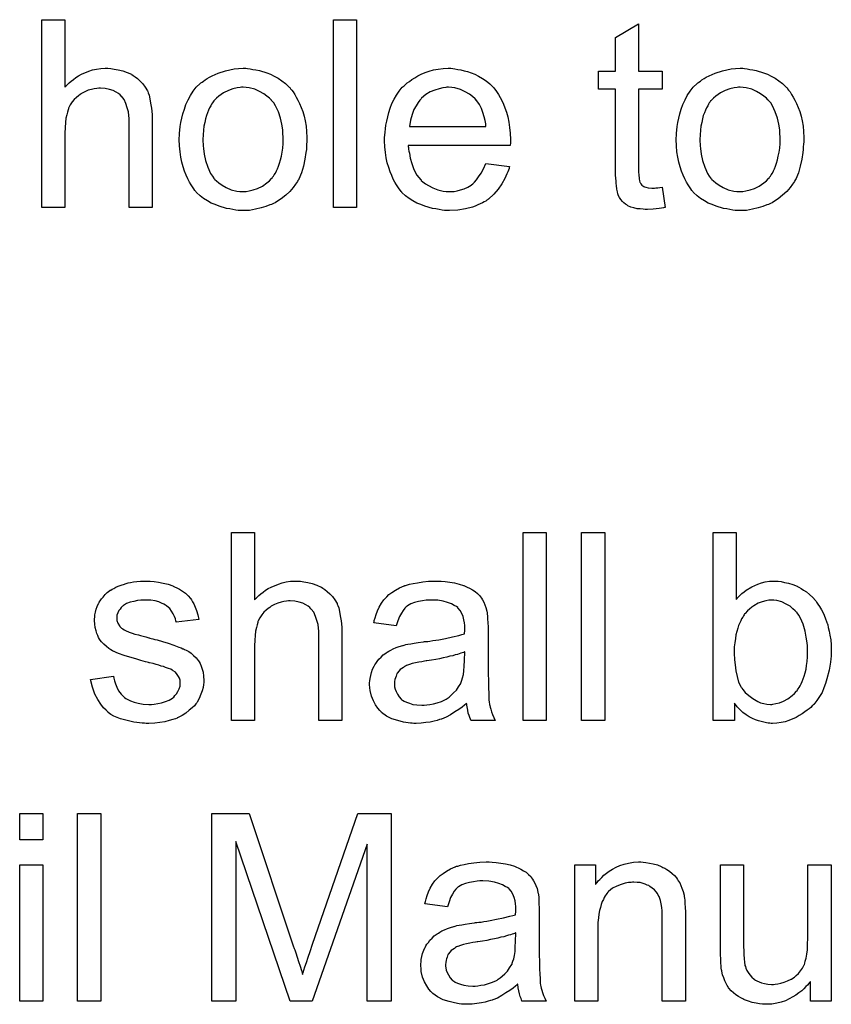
# Model space of a CAD drawing. Extents: x -1.6 to 9, y -2.8 to 5.2.
# Tile 97 of 197: x 6.313 to 6.659, y 0.816 to 1.235. Entities that reach past the tile are written whole.
import ezdxf

# ---------------------------------------------------------------- set-up
doc = ezdxf.new("R2010")
doc.units = 0
doc.layers.add('dfn6-15-57-c_document', color=1, linetype='CONTINUOUS')

msp = doc.modelspace()

# ---------------------------------------------------------------- linework, layer by layer
at = {"layer": 'dfn6-15-57-c_document', "color": 1}
for points in [[(6.33231, 1.206411), (6.332426, 1.206527), (6.332657, 1.206758), (6.333004, 1.207105), (6.333583, 1.207684), (6.334161, 1.208262), (6.334971, 1.208957), (6.336013, 1.209651), (6.337054, 1.210461), (6.338211, 1.211155), (6.339484, 1.211849), (6.342492, 1.213122), (6.344112, 1.2137), (6.345847, 1.214047), (6.347698, 1.214279), (6.34955, 1.214395), (6.350591, 1.214395), (6.351864, 1.214279), (6.353368, 1.214047), (6.355103, 1.213816), (6.356954, 1.213353), (6.358806, 1.212659), (6.360657, 1.211849), (6.360888, 1.211733), (6.361467, 1.211386), (6.362276, 1.210808), (6.363318, 1.209998), (6.364359, 1.208957), (6.365516, 1.2078), (6.366557, 1.206411), (6.367483, 1.204791), (6.367599, 1.20456), (6.36783, 1.203982), (6.368177, 1.20294), (6.368524, 1.201436), (6.368871, 1.199585), (6.369218, 1.197387), (6.36945, 1.194726), (6.369566, 1.191717), (6.369566, 1.15504), (6.359731, 1.15504), (6.359731, 1.191833), (6.359731, 1.191949), (6.359731, 1.19218), (6.359731, 1.192527), (6.359731, 1.19299), (6.359615, 1.194263), (6.359384, 1.195882), (6.358921, 1.197618), (6.358343, 1.199353), (6.357533, 1.201089), (6.356492, 1.202477), (6.356376, 1.202593), (6.355913, 1.203056), (6.355219, 1.203634), (6.354177, 1.204213), (6.352905, 1.204907), (6.351401, 1.20537), (6.34955, 1.205833), (6.347467, 1.205948), (6.346773, 1.205948), (6.345963, 1.205833), (6.344806, 1.205717), (6.343649, 1.20537), (6.34226, 1.205023), (6.340872, 1.204444), (6.339368, 1.203634), (6.339252, 1.203519), (6.338789, 1.203172), (6.338095, 1.202709), (6.337285, 1.202015), (6.33636, 1.201089), (6.335434, 1.200048), (6.334624, 1.198775), (6.33393, 1.197387), (6.333814, 1.197155), (6.333699, 1.196692), (6.333467, 1.195767), (6.33312, 1.19461), (6.332773, 1.193106), (6.332542, 1.191255), (6.332426, 1.189172), (6.33231, 1.186742), (6.33231, 1.15504), (6.322476, 1.15504), (6.322476, 1.235105), (6.33231, 1.235105), (6.33231, 1.206411)], [(6.456572, 1.15504), (6.446738, 1.15504), (6.446738, 1.235105), (6.456572, 1.235105), (6.456572, 1.15504)], [(6.576669, 1.213122), (6.586619, 1.213122), (6.586619, 1.205486), (6.576669, 1.205486), (6.576669, 1.171354), (6.576669, 1.171123), (6.576669, 1.17066), (6.576669, 1.169966), (6.576784, 1.169156), (6.5769, 1.167305), (6.577016, 1.166495), (6.577131, 1.165916), (6.577247, 1.165685), (6.577594, 1.165222), (6.578057, 1.164643), (6.578867, 1.164065), (6.579098, 1.163949), (6.579677, 1.163718), (6.580718, 1.163486), (6.582222, 1.163371), (6.583379, 1.163371), (6.583958, 1.163486), (6.584768, 1.163486), (6.585693, 1.163602), (6.586619, 1.163718), (6.587891, 1.15504), (6.58766, 1.15504), (6.587197, 1.154925), (6.586387, 1.154809), (6.585346, 1.154693), (6.584189, 1.154462), (6.582916, 1.154346), (6.580371, 1.15423), (6.579445, 1.15423), (6.57852, 1.154346), (6.577363, 1.154462), (6.575974, 1.154578), (6.574586, 1.154925), (6.573313, 1.155272), (6.572041, 1.15585), (6.571925, 1.155966), (6.571578, 1.156197), (6.571115, 1.156544), (6.570421, 1.157123), (6.569842, 1.157701), (6.569148, 1.158511), (6.568454, 1.159321), (6.567991, 1.160363), (6.567991, 1.160478), (6.56776, 1.160941), (6.567644, 1.161751), (6.567413, 1.162908), (6.567181, 1.164412), (6.567065, 1.165338), (6.567065, 1.166379), (6.56695, 1.167652), (6.566834, 1.168924), (6.566834, 1.170313), (6.566834, 1.171933), (6.566834, 1.205486), (6.559545, 1.205486), (6.559545, 1.213122), (6.566834, 1.213122), (6.566834, 1.227469), (6.576669, 1.233369), (6.576669, 1.213122)], [(6.410176, 1.214279), (6.411218, 1.214163), (6.412375, 1.213932), (6.413647, 1.2137), (6.415151, 1.213469), (6.418275, 1.212428), (6.419895, 1.211849), (6.421515, 1.211039), (6.423135, 1.210229), (6.424755, 1.209072), (6.426259, 1.207915), (6.427763, 1.206527), (6.427878, 1.206411), (6.42811, 1.20618), (6.428457, 1.205717), (6.42892, 1.205139), (6.429498, 1.204329), (6.430192, 1.203287), (6.430887, 1.20213), (6.431581, 1.200858), (6.432275, 1.199469), (6.432969, 1.197734), (6.433663, 1.195998), (6.434242, 1.194031), (6.434705, 1.191949), (6.435052, 1.18975), (6.435283, 1.187436), (6.435399, 1.184891), (6.435399, 1.184775), (6.435399, 1.184428), (6.435399, 1.18385), (6.435399, 1.18304), (6.435283, 1.182114), (6.435167, 1.180957), (6.435167, 1.1798), (6.434936, 1.178527), (6.434589, 1.175635), (6.433895, 1.172743), (6.433085, 1.16985), (6.431928, 1.167189), (6.431928, 1.167073), (6.431812, 1.166957), (6.431581, 1.16661), (6.431349, 1.166148), (6.430539, 1.164991), (6.429498, 1.163602), (6.42811, 1.161982), (6.426374, 1.160363), (6.424407, 1.158743), (6.422093, 1.157239), (6.421978, 1.157239), (6.421862, 1.157123), (6.421515, 1.156892), (6.420936, 1.15666), (6.420358, 1.156429), (6.419664, 1.156197), (6.417928, 1.155503), (6.415961, 1.154925), (6.413532, 1.154346), (6.410986, 1.153883), (6.408209, 1.153768), (6.407052, 1.153768), (6.406127, 1.153883), (6.405086, 1.153999), (6.403928, 1.15423), (6.40254, 1.154462), (6.401152, 1.154693), (6.398028, 1.155619), (6.396292, 1.156313), (6.394672, 1.157007), (6.393053, 1.157933), (6.391433, 1.158974), (6.389929, 1.160131), (6.388425, 1.16152), (6.388309, 1.161635), (6.388078, 1.161867), (6.38773, 1.16233), (6.387268, 1.163024), (6.386689, 1.163834), (6.386111, 1.164759), (6.385417, 1.165916), (6.384722, 1.167305), (6.384028, 1.168809), (6.383334, 1.170544), (6.382755, 1.172395), (6.382177, 1.174362), (6.381714, 1.176561), (6.381367, 1.178875), (6.381136, 1.18142), (6.38102, 1.184081), (6.38102, 1.184312), (6.38102, 1.184775), (6.381136, 1.185585), (6.381136, 1.186742), (6.381251, 1.188015), (6.381483, 1.189635), (6.381714, 1.191255), (6.382177, 1.193106), (6.38264, 1.194957), (6.383218, 1.196924), (6.383912, 1.199006), (6.384838, 1.200973), (6.385764, 1.202824), (6.387036, 1.204676), (6.388309, 1.206411), (6.389929, 1.207915), (6.390044, 1.208031), (6.390276, 1.208147), (6.390739, 1.208494), (6.391317, 1.208957), (6.392011, 1.209419), (6.392937, 1.209998), (6.393863, 1.210576), (6.39502, 1.211155), (6.396292, 1.211733), (6.397681, 1.212312), (6.400805, 1.213353), (6.404391, 1.214163), (6.406243, 1.214279), (6.408209, 1.214395), (6.409366, 1.214395), (6.410176, 1.214279)], [(6.49753, 1.214279), (6.498455, 1.214163), (6.499612, 1.213932), (6.500885, 1.2137), (6.502389, 1.213353), (6.503778, 1.213006), (6.505397, 1.212428), (6.506901, 1.211849), (6.508521, 1.211039), (6.510141, 1.210114), (6.511761, 1.209072), (6.513265, 1.2078), (6.514653, 1.206411), (6.514769, 1.206295), (6.515001, 1.206064), (6.515348, 1.205601), (6.51581, 1.204907), (6.516389, 1.204097), (6.516967, 1.203172), (6.517662, 1.202015), (6.518356, 1.200626), (6.51905, 1.199122), (6.519744, 1.197502), (6.520323, 1.195651), (6.520901, 1.193684), (6.521364, 1.191486), (6.521711, 1.189172), (6.521943, 1.186742), (6.522058, 1.184081), (6.522058, 1.183965), (6.522058, 1.183503), (6.522058, 1.182693), (6.521943, 1.181536), (6.478555, 1.181536), (6.478555, 1.18142), (6.478555, 1.181073), (6.478671, 1.18061), (6.478671, 1.179916), (6.478786, 1.179106), (6.479018, 1.17818), (6.479365, 1.176098), (6.480059, 1.173784), (6.480985, 1.171238), (6.482257, 1.168924), (6.483877, 1.166842), (6.483993, 1.166842), (6.484109, 1.16661), (6.484803, 1.166032), (6.485844, 1.165222), (6.487233, 1.164412), (6.489084, 1.163486), (6.491166, 1.162677), (6.49348, 1.162098), (6.494753, 1.161982), (6.496141, 1.161867), (6.497067, 1.161867), (6.498108, 1.161982), (6.499381, 1.162214), (6.500769, 1.162561), (6.502389, 1.163024), (6.503893, 1.163718), (6.505397, 1.164643), (6.505513, 1.164759), (6.506092, 1.165222), (6.506786, 1.165916), (6.507596, 1.166842), (6.508521, 1.168114), (6.509563, 1.169734), (6.510604, 1.171585), (6.511529, 1.173784), (6.521711, 1.172511), (6.521711, 1.172395), (6.521595, 1.172164), (6.52148, 1.171701), (6.521248, 1.171007), (6.520901, 1.170313), (6.520554, 1.169387), (6.519628, 1.16742), (6.518471, 1.165222), (6.516852, 1.162908), (6.515001, 1.16071), (6.512686, 1.158627), (6.512571, 1.158627), (6.512339, 1.158396), (6.511992, 1.158164), (6.511529, 1.157817), (6.510835, 1.15747), (6.510141, 1.157123), (6.509216, 1.15666), (6.508174, 1.156197), (6.507017, 1.155735), (6.50586, 1.155272), (6.502968, 1.154578), (6.499728, 1.153999), (6.496141, 1.153768), (6.494869, 1.153768), (6.494059, 1.153883), (6.493017, 1.153999), (6.491745, 1.15423), (6.490356, 1.154462), (6.488852, 1.154693), (6.485613, 1.155619), (6.483877, 1.156313), (6.482257, 1.157007), (6.480522, 1.157933), (6.478902, 1.158974), (6.477398, 1.160131), (6.475894, 1.16152), (6.475778, 1.161635), (6.475547, 1.161867), (6.4752, 1.16233), (6.474737, 1.163024), (6.474158, 1.163834), (6.47358, 1.164759), (6.472886, 1.165916), (6.472191, 1.167189), (6.471497, 1.168693), (6.470803, 1.170313), (6.470225, 1.172164), (6.469646, 1.174131), (6.469183, 1.176214), (6.468836, 1.178527), (6.468605, 1.180957), (6.468489, 1.183503), (6.468489, 1.183618), (6.468489, 1.184197), (6.468489, 1.184891), (6.468605, 1.185932), (6.468721, 1.187205), (6.468836, 1.188593), (6.469068, 1.190213), (6.469415, 1.191833), (6.47034, 1.195535), (6.470919, 1.197387), (6.471613, 1.199353), (6.472539, 1.201205), (6.47358, 1.20294), (6.474737, 1.204676), (6.47601, 1.206295), (6.476125, 1.206411), (6.476357, 1.206643), (6.476819, 1.20699), (6.477398, 1.207568), (6.478092, 1.208147), (6.479018, 1.208841), (6.480059, 1.209651), (6.481332, 1.210345), (6.482605, 1.211155), (6.484109, 1.211849), (6.485728, 1.212543), (6.487464, 1.213122), (6.489315, 1.2137), (6.491282, 1.214047), (6.493365, 1.214279), (6.495563, 1.214395), (6.49672, 1.214395), (6.49753, 1.214279)], [(6.621792, 1.214279), (6.622833, 1.214163), (6.62399, 1.213932), (6.625263, 1.2137), (6.626767, 1.213469), (6.629891, 1.212428), (6.63151, 1.211849), (6.63313, 1.211039), (6.63475, 1.210229), (6.63637, 1.209072), (6.637874, 1.207915), (6.639378, 1.206527), (6.639494, 1.206411), (6.639725, 1.20618), (6.640072, 1.205717), (6.640535, 1.205139), (6.641114, 1.204329), (6.641808, 1.203287), (6.642502, 1.20213), (6.643196, 1.200858), (6.64389, 1.199469), (6.644584, 1.197734), (6.645279, 1.195998), (6.645857, 1.194031), (6.64632, 1.191949), (6.646667, 1.189751), (6.646899, 1.187437), (6.647014, 1.184891), (6.647014, 1.184775), (6.647014, 1.184428), (6.647014, 1.18385), (6.647014, 1.18304), (6.646899, 1.182114), (6.646783, 1.180957), (6.646783, 1.1798), (6.646551, 1.178528), (6.646204, 1.175635), (6.64551, 1.172743), (6.6447, 1.16985), (6.643543, 1.167189), (6.643543, 1.167073), (6.643427, 1.166958), (6.643196, 1.166611), (6.642965, 1.166148), (6.642155, 1.164991), (6.641114, 1.163602), (6.639725, 1.161983), (6.63799, 1.160363), (6.636023, 1.158743), (6.633709, 1.157239), (6.633593, 1.157239), (6.633477, 1.157123), (6.63313, 1.156892), (6.632552, 1.15666), (6.631973, 1.156429), (6.631279, 1.156197), (6.629543, 1.155503), (6.627577, 1.154925), (6.625147, 1.154346), (6.622601, 1.153883), (6.619825, 1.153768), (6.618668, 1.153768), (6.617742, 1.153883), (6.616701, 1.153999), (6.615544, 1.154231), (6.614155, 1.154462), (6.612767, 1.154693), (6.609643, 1.155619), (6.607908, 1.156313), (6.606288, 1.157007), (6.604668, 1.157933), (6.603048, 1.158974), (6.601544, 1.160131), (6.60004, 1.16152), (6.599924, 1.161635), (6.599693, 1.161867), (6.599346, 1.16233), (6.598883, 1.163024), (6.598305, 1.163834), (6.597726, 1.164759), (6.597032, 1.165916), (6.596338, 1.167305), (6.595643, 1.168809), (6.594949, 1.170544), (6.594371, 1.172395), (6.593792, 1.174362), (6.593329, 1.176561), (6.592982, 1.178875), (6.592751, 1.18142), (6.592635, 1.184081), (6.592635, 1.184312), (6.592635, 1.184775), (6.592751, 1.185585), (6.592751, 1.186742), (6.592867, 1.188015), (6.593098, 1.189635), (6.593329, 1.191255), (6.593792, 1.193106), (6.594255, 1.194957), (6.594833, 1.196924), (6.595528, 1.199006), (6.596453, 1.200973), (6.597379, 1.202824), (6.598652, 1.204676), (6.599924, 1.206411), (6.601544, 1.207915), (6.60166, 1.208031), (6.601891, 1.208147), (6.602354, 1.208494), (6.602932, 1.208957), (6.603627, 1.209419), (6.604552, 1.209998), (6.605478, 1.210576), (6.606635, 1.211155), (6.607908, 1.211733), (6.609296, 1.212312), (6.61242, 1.213353), (6.616007, 1.214163), (6.617858, 1.214279), (6.619825, 1.214395), (6.620982, 1.214395), (6.621792, 1.214279)], [(6.408209, 1.206295), (6.407515, 1.206295), (6.406937, 1.20618), (6.405664, 1.206064), (6.403928, 1.205601), (6.401962, 1.204907), (6.399879, 1.203982), (6.397912, 1.202593), (6.396871, 1.201668), (6.395945, 1.200742), (6.395945, 1.200626), (6.395714, 1.200511), (6.395482, 1.200163), (6.395135, 1.199701), (6.394788, 1.199122), (6.394441, 1.198428), (6.393978, 1.197502), (6.393516, 1.196577), (6.393053, 1.19542), (6.39259, 1.194263), (6.392243, 1.192874), (6.391896, 1.19137), (6.391549, 1.18975), (6.391317, 1.188015), (6.391202, 1.186048), (6.391086, 1.184081), (6.391086, 1.183965), (6.391086, 1.183618), (6.391086, 1.18304), (6.391202, 1.18223), (6.391202, 1.181304), (6.391317, 1.180263), (6.391664, 1.177833), (6.392243, 1.175056), (6.393168, 1.17228), (6.394325, 1.169619), (6.395135, 1.168462), (6.395945, 1.167305), (6.396061, 1.167305), (6.396177, 1.167073), (6.396871, 1.166495), (6.397912, 1.165569), (6.399301, 1.164643), (6.401036, 1.163602), (6.403119, 1.162677), (6.405548, 1.162098), (6.406821, 1.161982), (6.408209, 1.161867), (6.408904, 1.161867), (6.409482, 1.161982), (6.410755, 1.162214), (6.41249, 1.162561), (6.414342, 1.163255), (6.416424, 1.164181), (6.418391, 1.165569), (6.419432, 1.166495), (6.420358, 1.16742), (6.420474, 1.167536), (6.420589, 1.167652), (6.420821, 1.167999), (6.421168, 1.168462), (6.421515, 1.16904), (6.421978, 1.169734), (6.42244, 1.17066), (6.422903, 1.171585), (6.423366, 1.172743), (6.423713, 1.174015), (6.424176, 1.175404), (6.424523, 1.176908), (6.42487, 1.178643), (6.425102, 1.180379), (6.425333, 1.182346), (6.425333, 1.184428), (6.425333, 1.184544), (6.425333, 1.184891), (6.425333, 1.185469), (6.425217, 1.186164), (6.425217, 1.187089), (6.425102, 1.188131), (6.424755, 1.19056), (6.424176, 1.193106), (6.42325, 1.195882), (6.421978, 1.198428), (6.421283, 1.199701), (6.420358, 1.200742), (6.420358, 1.200858), (6.420127, 1.200973), (6.419432, 1.201668), (6.418391, 1.202477), (6.417003, 1.203519), (6.415267, 1.20456), (6.413185, 1.205486), (6.41087, 1.206064), (6.409598, 1.20618), (6.408209, 1.206295)], [(6.495679, 1.206295), (6.494984, 1.206295), (6.494522, 1.20618), (6.493249, 1.206064), (6.491745, 1.205717), (6.489894, 1.205139), (6.487927, 1.204329), (6.486075, 1.203172), (6.484224, 1.201668), (6.483993, 1.201436), (6.48353, 1.200858), (6.48272, 1.199816), (6.48191, 1.198428), (6.480985, 1.196808), (6.480175, 1.194726), (6.479481, 1.192296), (6.479133, 1.189635), (6.511645, 1.189635), (6.511645, 1.18975), (6.511645, 1.189982), (6.511529, 1.190329), (6.511529, 1.190792), (6.511298, 1.19218), (6.510951, 1.193684), (6.510373, 1.195535), (6.509794, 1.197271), (6.508868, 1.199006), (6.507827, 1.200511), (6.507827, 1.200626), (6.507596, 1.200742), (6.507017, 1.201436), (6.505976, 1.202362), (6.504587, 1.203403), (6.502852, 1.204444), (6.500769, 1.20537), (6.49834, 1.206064), (6.497067, 1.20618), (6.495679, 1.206295)], [(6.619825, 1.206296), (6.619131, 1.206296), (6.618552, 1.20618), (6.617279, 1.206064), (6.615544, 1.205601), (6.613577, 1.204907), (6.611494, 1.203982), (6.609527, 1.202593), (6.608486, 1.201668), (6.60756, 1.200742), (6.60756, 1.200626), (6.607329, 1.200511), (6.607098, 1.200163), (6.606751, 1.199701), (6.606404, 1.199122), (6.606056, 1.198428), (6.605594, 1.197502), (6.605131, 1.196577), (6.604668, 1.19542), (6.604205, 1.194263), (6.603858, 1.192874), (6.603511, 1.19137), (6.603164, 1.18975), (6.602932, 1.188015), (6.602817, 1.186048), (6.602701, 1.184081), (6.602701, 1.183965), (6.602701, 1.183618), (6.602701, 1.18304), (6.602817, 1.18223), (6.602817, 1.181304), (6.602932, 1.180263), (6.60328, 1.177833), (6.603858, 1.175056), (6.604784, 1.17228), (6.605941, 1.169619), (6.606751, 1.168462), (6.60756, 1.167305), (6.607676, 1.167305), (6.607792, 1.167073), (6.608486, 1.166495), (6.609527, 1.165569), (6.610916, 1.164643), (6.612651, 1.163602), (6.614734, 1.162677), (6.617164, 1.162098), (6.618436, 1.161983), (6.619825, 1.161867), (6.620519, 1.161867), (6.621097, 1.161983), (6.62237, 1.162214), (6.624106, 1.162561), (6.625957, 1.163255), (6.628039, 1.164181), (6.630006, 1.165569), (6.631048, 1.166495), (6.631973, 1.16742), (6.632089, 1.167536), (6.632205, 1.167652), (6.632436, 1.167999), (6.632783, 1.168462), (6.63313, 1.16904), (6.633593, 1.169734), (6.634056, 1.17066), (6.634519, 1.171586), (6.634981, 1.172743), (6.635328, 1.174015), (6.635791, 1.175404), (6.636138, 1.176908), (6.636485, 1.178643), (6.636717, 1.180379), (6.636948, 1.182346), (6.636948, 1.184428), (6.636948, 1.184544), (6.636948, 1.184891), (6.636948, 1.18547), (6.636833, 1.186164), (6.636833, 1.187089), (6.636717, 1.188131), (6.63637, 1.19056), (6.635791, 1.193106), (6.634866, 1.195883), (6.633593, 1.198428), (6.632899, 1.199701), (6.631973, 1.200742), (6.631973, 1.200858), (6.631742, 1.200973), (6.631048, 1.201668), (6.630006, 1.202477), (6.628618, 1.203519), (6.626882, 1.20456), (6.6248, 1.205486), (6.622486, 1.206064), (6.621213, 1.20618), (6.619825, 1.206296)], [(6.413069, 0.987993), (6.413185, 0.988108), (6.413416, 0.98834), (6.413763, 0.988687), (6.414342, 0.989265), (6.41492, 0.989844), (6.41573, 0.990538), (6.416771, 0.991232), (6.417812, 0.992042), (6.41897, 0.992736), (6.420242, 0.993431), (6.42325, 0.994703), (6.42487, 0.995282), (6.426606, 0.995629), (6.428457, 0.99586), (6.430308, 0.995976), (6.431349, 0.995976), (6.432622, 0.99586), (6.434126, 0.995629), (6.435862, 0.995398), (6.437713, 0.994935), (6.439564, 0.99424), (6.441415, 0.993431), (6.441647, 0.993315), (6.442225, 0.992968), (6.443035, 0.992389), (6.444076, 0.991579), (6.445118, 0.990538), (6.446275, 0.989381), (6.447316, 0.987993), (6.448242, 0.986373), (6.448357, 0.986141), (6.448589, 0.985563), (6.448936, 0.984522), (6.449283, 0.983018), (6.44963, 0.981166), (6.449977, 0.978968), (6.450208, 0.976307), (6.450324, 0.973299), (6.450324, 0.936622), (6.44049, 0.936622), (6.44049, 0.973414), (6.44049, 0.97353), (6.44049, 0.973762), (6.44049, 0.974109), (6.44049, 0.974572), (6.440374, 0.975844), (6.440143, 0.977464), (6.43968, 0.979199), (6.439101, 0.980935), (6.438291, 0.98267), (6.43725, 0.984059), (6.437134, 0.984175), (6.436672, 0.984637), (6.435977, 0.985216), (6.434936, 0.985794), (6.433663, 0.986489), (6.432159, 0.986951), (6.430308, 0.987414), (6.428225, 0.98753), (6.427531, 0.98753), (6.426721, 0.987414), (6.425564, 0.987298), (6.424407, 0.986951), (6.423019, 0.986604), (6.421631, 0.986026), (6.420127, 0.985216), (6.420011, 0.9851), (6.419548, 0.984753), (6.418854, 0.98429), (6.418044, 0.983596), (6.417118, 0.98267), (6.416193, 0.981629), (6.415383, 0.980356), (6.414689, 0.978968), (6.414573, 0.978737), (6.414457, 0.978274), (6.414226, 0.977348), (6.413879, 0.976191), (6.413532, 0.974687), (6.4133, 0.972836), (6.413185, 0.970753), (6.413069, 0.968324), (6.413069, 0.936622), (6.403234, 0.936622), (6.403234, 1.016686), (6.413069, 1.016686), (6.413069, 0.987993)], [(6.537331, 0.936622), (6.527496, 0.936622), (6.527496, 1.016686), (6.537331, 1.016686), (6.537331, 0.936622)], [(6.562206, 0.936622), (6.552372, 0.936622), (6.552372, 1.016686), (6.562206, 1.016686), (6.562206, 0.936622)], [(6.618205, 0.988109), (6.618321, 0.988224), (6.618436, 0.988456), (6.618783, 0.988803), (6.619362, 0.989381), (6.61994, 0.98996), (6.620635, 0.990654), (6.62156, 0.991348), (6.622486, 0.992042), (6.6248, 0.993546), (6.627461, 0.994703), (6.628965, 0.995282), (6.630585, 0.995629), (6.63232, 0.99586), (6.634056, 0.995976), (6.634981, 0.995976), (6.636023, 0.99586), (6.637295, 0.995745), (6.6388, 0.995398), (6.640535, 0.995051), (6.642386, 0.994472), (6.644122, 0.993778), (6.644353, 0.993662), (6.644932, 0.993431), (6.645857, 0.992852), (6.646899, 0.992158), (6.648171, 0.991348), (6.649444, 0.990307), (6.650832, 0.989034), (6.651989, 0.987646), (6.652105, 0.98753), (6.652452, 0.986952), (6.653031, 0.986142), (6.653725, 0.9851), (6.654535, 0.983712), (6.655345, 0.982092), (6.656154, 0.980241), (6.656849, 0.978274), (6.656849, 0.978158), (6.656964, 0.978043), (6.65708, 0.977696), (6.657196, 0.977348), (6.657427, 0.976191), (6.657774, 0.974687), (6.658121, 0.972952), (6.658468, 0.970985), (6.658584, 0.968787), (6.6587, 0.966473), (6.6587, 0.966357), (6.6587, 0.965778), (6.6587, 0.965084), (6.658584, 0.964043), (6.658468, 0.96277), (6.658353, 0.961382), (6.658121, 0.959762), (6.657774, 0.958027), (6.656849, 0.954324), (6.65627, 0.952357), (6.655576, 0.950506), (6.654766, 0.948539), (6.653725, 0.946804), (6.652568, 0.945068), (6.651295, 0.943448), (6.651179, 0.943333), (6.650948, 0.943101), (6.650601, 0.942754), (6.650022, 0.942176), (6.649212, 0.941597), (6.648403, 0.940903), (6.647477, 0.940209), (6.64632, 0.939399), (6.645047, 0.938705), (6.643775, 0.937895), (6.640651, 0.936622), (6.639031, 0.936043), (6.637295, 0.935696), (6.635444, 0.935465), (6.633593, 0.935349), (6.63313, 0.935349), (6.632552, 0.935465), (6.631858, 0.935465), (6.631048, 0.935581), (6.630006, 0.935812), (6.627692, 0.936391), (6.62642, 0.936853), (6.625147, 0.937432), (6.623758, 0.938126), (6.622486, 0.938936), (6.621097, 0.939977), (6.619825, 0.941134), (6.618668, 0.942407), (6.617511, 0.943911), (6.617511, 0.936622), (6.60837, 0.936622), (6.60837, 1.016686), (6.618205, 1.016686), (6.618205, 0.988109)], [(6.36864, 0.99586), (6.370376, 0.995745), (6.372227, 0.995513), (6.374194, 0.99505), (6.376276, 0.994588), (6.378243, 0.993893), (6.378359, 0.993893), (6.378475, 0.993778), (6.379053, 0.993546), (6.379979, 0.993083), (6.381136, 0.992505), (6.382408, 0.991695), (6.383681, 0.990769), (6.384838, 0.989728), (6.385879, 0.988571), (6.385995, 0.988456), (6.386226, 0.987993), (6.386689, 0.987183), (6.387268, 0.986257), (6.387846, 0.984869), (6.388425, 0.983365), (6.388887, 0.981629), (6.38935, 0.979662), (6.379747, 0.97839), (6.379747, 0.978621), (6.379632, 0.979084), (6.3794, 0.979894), (6.379053, 0.980935), (6.378475, 0.981976), (6.37778, 0.983133), (6.37697, 0.98429), (6.375813, 0.985332), (6.375698, 0.985447), (6.375235, 0.985679), (6.374541, 0.986141), (6.373499, 0.986604), (6.372342, 0.987067), (6.370838, 0.98753), (6.368987, 0.987761), (6.36702, 0.987877), (6.365863, 0.987877), (6.364706, 0.987761), (6.363202, 0.987646), (6.361698, 0.987298), (6.360078, 0.986951), (6.358574, 0.986373), (6.357301, 0.985563), (6.357186, 0.985447), (6.356839, 0.985216), (6.356376, 0.984753), (6.355913, 0.984059), (6.355334, 0.983365), (6.354872, 0.982439), (6.354525, 0.981398), (6.354409, 0.980356), (6.354409, 0.980241), (6.354409, 0.980009), (6.354525, 0.979662), (6.354525, 0.979199), (6.354872, 0.978043), (6.355566, 0.976885), (6.355682, 0.97677), (6.355797, 0.976654), (6.356029, 0.976307), (6.356492, 0.97596), (6.356954, 0.975613), (6.357649, 0.97515), (6.358458, 0.974803), (6.359384, 0.97434), (6.3595, 0.97434), (6.359731, 0.974224), (6.360194, 0.974109), (6.361004, 0.973762), (6.362161, 0.973414), (6.363665, 0.973067), (6.364591, 0.97272), (6.365632, 0.972489), (6.366789, 0.972142), (6.368061, 0.971795), (6.368177, 0.971795), (6.368524, 0.971679), (6.369103, 0.971563), (6.369797, 0.971332), (6.370607, 0.971101), (6.371648, 0.970869), (6.373846, 0.970175), (6.376276, 0.969481), (6.378706, 0.968671), (6.380904, 0.967861), (6.38183, 0.967514), (6.38264, 0.967167), (6.382871, 0.967051), (6.383334, 0.96682), (6.384028, 0.966472), (6.385069, 0.965894), (6.386111, 0.9652), (6.387152, 0.964274), (6.388193, 0.963233), (6.389119, 0.962076), (6.389235, 0.96196), (6.389466, 0.961497), (6.389929, 0.960803), (6.390392, 0.959762), (6.390739, 0.958489), (6.391202, 0.957101), (6.391433, 0.955481), (6.391549, 0.95363), (6.391549, 0.953398), (6.391549, 0.95282), (6.391433, 0.951894), (6.391202, 0.950622), (6.390854, 0.949233), (6.390276, 0.947729), (6.389582, 0.945994), (6.388656, 0.944374), (6.38854, 0.944142), (6.388078, 0.94368), (6.387499, 0.94287), (6.386574, 0.941944), (6.385301, 0.940903), (6.383912, 0.939746), (6.382293, 0.938705), (6.380326, 0.937663), (6.38021, 0.937663), (6.380094, 0.937548), (6.3794, 0.937316), (6.378243, 0.936969), (6.376739, 0.936506), (6.374888, 0.936043), (6.372805, 0.935696), (6.370607, 0.935465), (6.368061, 0.935349), (6.36702, 0.935349), (6.36621, 0.935465), (6.365285, 0.935465), (6.364128, 0.935581), (6.362971, 0.935696), (6.361698, 0.935928), (6.358921, 0.936506), (6.356029, 0.937316), (6.353252, 0.938473), (6.351979, 0.939167), (6.350822, 0.939977), (6.350707, 0.940093), (6.350591, 0.940209), (6.349897, 0.940903), (6.348855, 0.941944), (6.347698, 0.943564), (6.346426, 0.945531), (6.345153, 0.947845), (6.344112, 0.950737), (6.343302, 0.953977), (6.35302, 0.955481), (6.35302, 0.955365), (6.35302, 0.95525), (6.353252, 0.954555), (6.353483, 0.953398), (6.353946, 0.952126), (6.354525, 0.950737), (6.355219, 0.949233), (6.35626, 0.947729), (6.357533, 0.946456), (6.357764, 0.946341), (6.358227, 0.945994), (6.359153, 0.945531), (6.36031, 0.944952), (6.361814, 0.944374), (6.363549, 0.943911), (6.365632, 0.943564), (6.368061, 0.943448), (6.369218, 0.943448), (6.370376, 0.943564), (6.37188, 0.943795), (6.373499, 0.944142), (6.375235, 0.944605), (6.376739, 0.945184), (6.378127, 0.946109), (6.378243, 0.946225), (6.378706, 0.946572), (6.379169, 0.947151), (6.379863, 0.947961), (6.380441, 0.948886), (6.38102, 0.950043), (6.381367, 0.9512), (6.381483, 0.952588), (6.381483, 0.952704), (6.381483, 0.953167), (6.381367, 0.953745), (6.381136, 0.954555), (6.380788, 0.955365), (6.38021, 0.956175), (6.379516, 0.957101), (6.378475, 0.957795), (6.378359, 0.957911), (6.378012, 0.958026), (6.377433, 0.958374), (6.376508, 0.958721), (6.375119, 0.959183), (6.374309, 0.95953), (6.373384, 0.959762), (6.372342, 0.960109), (6.371185, 0.960456), (6.369913, 0.960803), (6.368409, 0.96115), (6.368293, 0.96115), (6.367946, 0.961266), (6.367367, 0.961382), (6.366673, 0.961613), (6.365748, 0.961845), (6.364706, 0.962192), (6.362508, 0.96277), (6.359962, 0.96358), (6.357533, 0.964274), (6.355219, 0.965084), (6.354177, 0.965547), (6.353368, 0.965894), (6.353136, 0.96601), (6.352673, 0.966241), (6.351979, 0.966704), (6.351054, 0.967282), (6.350012, 0.968092), (6.348971, 0.969018), (6.34793, 0.970059), (6.347004, 0.971332), (6.346888, 0.971448), (6.346657, 0.97191), (6.34631, 0.97272), (6.345963, 0.973646), (6.345616, 0.974803), (6.345269, 0.976191), (6.345037, 0.97758), (6.344922, 0.979199), (6.344922, 0.979431), (6.344922, 0.979894), (6.345037, 0.980588), (6.345153, 0.981629), (6.345384, 0.98267), (6.345616, 0.983943), (6.346078, 0.9851), (6.346657, 0.986373), (6.346773, 0.986489), (6.347004, 0.986951), (6.347351, 0.98753), (6.34793, 0.98834), (6.348624, 0.98915), (6.349434, 0.990191), (6.350359, 0.991117), (6.351516, 0.991927), (6.351632, 0.992042), (6.351979, 0.992158), (6.352442, 0.992505), (6.353136, 0.992852), (6.354062, 0.993315), (6.355103, 0.993778), (6.356376, 0.99424), (6.357764, 0.994703), (6.357996, 0.994819), (6.358458, 0.994935), (6.359268, 0.995166), (6.36031, 0.995398), (6.361582, 0.995629), (6.362971, 0.995745), (6.364591, 0.995976), (6.367367, 0.995976), (6.36864, 0.99586)], [(6.492555, 0.99586), (6.49429, 0.995745), (6.496257, 0.995513), (6.498224, 0.995166), (6.500191, 0.994703), (6.502042, 0.994125), (6.502274, 0.994009), (6.502852, 0.993778), (6.503662, 0.993431), (6.504703, 0.992968), (6.50586, 0.992274), (6.507017, 0.991579), (6.508059, 0.990654), (6.508984, 0.989728), (6.5091, 0.989612), (6.509331, 0.989265), (6.509678, 0.988687), (6.510141, 0.987993), (6.51072, 0.986951), (6.511182, 0.98591), (6.511645, 0.984637), (6.511992, 0.983133), (6.511992, 0.983018), (6.512108, 0.98267), (6.512224, 0.981976), (6.512339, 0.981051), (6.512339, 0.979778), (6.512455, 0.978274), (6.512571, 0.976307), (6.512571, 0.974109), (6.512571, 0.960919), (6.512571, 0.960803), (6.512571, 0.96034), (6.512571, 0.959646), (6.512571, 0.958721), (6.512571, 0.957679), (6.512571, 0.956407), (6.512686, 0.95363), (6.512686, 0.950737), (6.512802, 0.947845), (6.512918, 0.946572), (6.512918, 0.945415), (6.513034, 0.944374), (6.513149, 0.943564), (6.513149, 0.943448), (6.513265, 0.942985), (6.513381, 0.942291), (6.513728, 0.941366), (6.513959, 0.940324), (6.514422, 0.939167), (6.515001, 0.937895), (6.515579, 0.936622), (6.505282, 0.936622), (6.505166, 0.936738), (6.50505, 0.9372), (6.504819, 0.937779), (6.504472, 0.938705), (6.504125, 0.939746), (6.503893, 0.941019), (6.503662, 0.942407), (6.503431, 0.943911), (6.503315, 0.943911), (6.503199, 0.94368), (6.502505, 0.943101), (6.501464, 0.942291), (6.500075, 0.94125), (6.49834, 0.940209), (6.496604, 0.939052), (6.494753, 0.93801), (6.492786, 0.9372), (6.492555, 0.937085), (6.49186, 0.936969), (6.490819, 0.936622), (6.489547, 0.936275), (6.487927, 0.935928), (6.486075, 0.935696), (6.483993, 0.935465), (6.48191, 0.935349), (6.480985, 0.935349), (6.480291, 0.935465), (6.479481, 0.935465), (6.478555, 0.935581), (6.476472, 0.935928), (6.474158, 0.936506), (6.471613, 0.937316), (6.469299, 0.938473), (6.467216, 0.939977), (6.466985, 0.940209), (6.466407, 0.940787), (6.465597, 0.941828), (6.464671, 0.943217), (6.463745, 0.944952), (6.462935, 0.946919), (6.462357, 0.949349), (6.462241, 0.950506), (6.462126, 0.951894), (6.462126, 0.952126), (6.462126, 0.952588), (6.462241, 0.953398), (6.462357, 0.95444), (6.462588, 0.955712), (6.462935, 0.956985), (6.463398, 0.958374), (6.463977, 0.959646), (6.464092, 0.959762), (6.464324, 0.960225), (6.464787, 0.960919), (6.465365, 0.961729), (6.466059, 0.962654), (6.466985, 0.96358), (6.467911, 0.964506), (6.469068, 0.965316), (6.469183, 0.965431), (6.469646, 0.965663), (6.470225, 0.966125), (6.47115, 0.966588), (6.472191, 0.967051), (6.473464, 0.96763), (6.474737, 0.968092), (6.476241, 0.968555), (6.476357, 0.968555), (6.476819, 0.968671), (6.477514, 0.968902), (6.478439, 0.969018), (6.479596, 0.969249), (6.4811, 0.969481), (6.482836, 0.969828), (6.484918, 0.970059), (6.485034, 0.970059), (6.485497, 0.970175), (6.486075, 0.970175), (6.486885, 0.970291), (6.487811, 0.970406), (6.488968, 0.970638), (6.490241, 0.970753), (6.491629, 0.970985), (6.494406, 0.971563), (6.497414, 0.972142), (6.500075, 0.972836), (6.501348, 0.973183), (6.502505, 0.97353), (6.502505, 0.973646), (6.502505, 0.973877), (6.502621, 0.974572), (6.502621, 0.975381), (6.502621, 0.975844), (6.502621, 0.976076), (6.502621, 0.976191), (6.502621, 0.976307), (6.502621, 0.977001), (6.502505, 0.978158), (6.502274, 0.979431), (6.501926, 0.980819), (6.501348, 0.982208), (6.500654, 0.98348), (6.499728, 0.984522), (6.499612, 0.984637), (6.499034, 0.9851), (6.498108, 0.985563), (6.496951, 0.986257), (6.495332, 0.986836), (6.49348, 0.987414), (6.491166, 0.987761), (6.488505, 0.987877), (6.487348, 0.987877), (6.486191, 0.987761), (6.484571, 0.98753), (6.482952, 0.987298), (6.481216, 0.986836), (6.479596, 0.986257), (6.478208, 0.985447), (6.478092, 0.985332), (6.477629, 0.984985), (6.477051, 0.984406), (6.476357, 0.98348), (6.475663, 0.982323), (6.474853, 0.980819), (6.474158, 0.978968), (6.473464, 0.976885), (6.463861, 0.978158), (6.463861, 0.978274), (6.463977, 0.97839), (6.463977, 0.978737), (6.464092, 0.979199), (6.46444, 0.980241), (6.464902, 0.981745), (6.465481, 0.983249), (6.466175, 0.984869), (6.467101, 0.986489), (6.468142, 0.987993), (6.468258, 0.988108), (6.468721, 0.988571), (6.469415, 0.989265), (6.47034, 0.990191), (6.471613, 0.991117), (6.473117, 0.992042), (6.474853, 0.993083), (6.476819, 0.993893), (6.476935, 0.993893), (6.477051, 0.994009), (6.477398, 0.994125), (6.477861, 0.99424), (6.479018, 0.994588), (6.480638, 0.994935), (6.482489, 0.995282), (6.484803, 0.995629), (6.487233, 0.99586), (6.490009, 0.995976), (6.491282, 0.995976), (6.492555, 0.99586)], [(6.634287, 0.987877), (6.632552, 0.987877), (6.632089, 0.987761), (6.630816, 0.98753), (6.629312, 0.987183), (6.627577, 0.986489), (6.625725, 0.985447), (6.6248, 0.984869), (6.623874, 0.984059), (6.622949, 0.983249), (6.622023, 0.982208), (6.622023, 0.982092), (6.621792, 0.981976), (6.62156, 0.981629), (6.621329, 0.981167), (6.620982, 0.980588), (6.620519, 0.979894), (6.620172, 0.979084), (6.619709, 0.978158), (6.619246, 0.977001), (6.618899, 0.975844), (6.618436, 0.974456), (6.618089, 0.973067), (6.617858, 0.971448), (6.617626, 0.969712), (6.617395, 0.967977), (6.617395, 0.96601), (6.617395, 0.965894), (6.617395, 0.965547), (6.617395, 0.964968), (6.617395, 0.964274), (6.617511, 0.963464), (6.617511, 0.962423), (6.617742, 0.960225), (6.618089, 0.957795), (6.618552, 0.95525), (6.619246, 0.952936), (6.619709, 0.951894), (6.620172, 0.950969), (6.620172, 0.950853), (6.620403, 0.950622), (6.620635, 0.950275), (6.620982, 0.949812), (6.622023, 0.948539), (6.623527, 0.947266), (6.625263, 0.945878), (6.627461, 0.944605), (6.628618, 0.944143), (6.630006, 0.943795), (6.631279, 0.943564), (6.632783, 0.943448), (6.633362, 0.943448), (6.633824, 0.943564), (6.635097, 0.943795), (6.636601, 0.944143), (6.638337, 0.944837), (6.640188, 0.945762), (6.642039, 0.947151), (6.642965, 0.948076), (6.64389, 0.949002), (6.64389, 0.949118), (6.644122, 0.949233), (6.644353, 0.94958), (6.644584, 0.950043), (6.645047, 0.950622), (6.645394, 0.951316), (6.645857, 0.952241), (6.64632, 0.953167), (6.646667, 0.954324), (6.64713, 0.955481), (6.647593, 0.95687), (6.64794, 0.958374), (6.648171, 0.959993), (6.648403, 0.961729), (6.648634, 0.963696), (6.648634, 0.965663), (6.648634, 0.965778), (6.648634, 0.966125), (6.648634, 0.966704), (6.648518, 0.967514), (6.648518, 0.968439), (6.648403, 0.969596), (6.648056, 0.972026), (6.647593, 0.974687), (6.646783, 0.97758), (6.645626, 0.980125), (6.644932, 0.981398), (6.644122, 0.982439), (6.644122, 0.982555), (6.64389, 0.982671), (6.643312, 0.983249), (6.642386, 0.984175), (6.641114, 0.985216), (6.639494, 0.986142), (6.637642, 0.987067), (6.635444, 0.987646), (6.634287, 0.987877)], [(6.502621, 0.965778), (6.502505, 0.965778), (6.502389, 0.965663), (6.502042, 0.965547), (6.501579, 0.965431), (6.501001, 0.9652), (6.500307, 0.964968), (6.499497, 0.964737), (6.498571, 0.964506), (6.49753, 0.964159), (6.496257, 0.963927), (6.494984, 0.96358), (6.49348, 0.963233), (6.49186, 0.962886), (6.490241, 0.962539), (6.48839, 0.962307), (6.486423, 0.96196), (6.486191, 0.96196), (6.485497, 0.961845), (6.48434, 0.961613), (6.483067, 0.961382), (6.481679, 0.96115), (6.480291, 0.960803), (6.479018, 0.960456), (6.477861, 0.959993), (6.477745, 0.959993), (6.477398, 0.959762), (6.476935, 0.95953), (6.476472, 0.959183), (6.475084, 0.958258), (6.473927, 0.956869), (6.473927, 0.956754), (6.473696, 0.956522), (6.47358, 0.956059), (6.473349, 0.955481), (6.473117, 0.954787), (6.472886, 0.954093), (6.47277, 0.953167), (6.472654, 0.952241), (6.472654, 0.952126), (6.472654, 0.951547), (6.47277, 0.950853), (6.473001, 0.949927), (6.473349, 0.948886), (6.473927, 0.947845), (6.474621, 0.946688), (6.475547, 0.945646), (6.475663, 0.945531), (6.476125, 0.945299), (6.476819, 0.944837), (6.477745, 0.944374), (6.479018, 0.943911), (6.480522, 0.943448), (6.482257, 0.943217), (6.48434, 0.943101), (6.485266, 0.943101), (6.486423, 0.943217), (6.487695, 0.943448), (6.489315, 0.94368), (6.490935, 0.944142), (6.49267, 0.944721), (6.494406, 0.945531), (6.494637, 0.945646), (6.4951, 0.945994), (6.49591, 0.946572), (6.496836, 0.947382), (6.497877, 0.948308), (6.499034, 0.949465), (6.499959, 0.950853), (6.500885, 0.952357), (6.501001, 0.952473), (6.501117, 0.952936), (6.501348, 0.953745), (6.501695, 0.954787), (6.502042, 0.956175), (6.502274, 0.957795), (6.502389, 0.959762), (6.502505, 0.962076), (6.502621, 0.965778)], [(6.322939, 0.885783), (6.313104, 0.885783), (6.313104, 0.897006), (6.322939, 0.897006), (6.322939, 0.885783)], [(6.347583, 0.816942), (6.337748, 0.816942), (6.337748, 0.897006), (6.347583, 0.897006), (6.347583, 0.816942)], [(6.471266, 0.816942), (6.461084, 0.816942), (6.461084, 0.883932), (6.437713, 0.816942), (6.428225, 0.816942), (6.405086, 0.885089), (6.405086, 0.816942), (6.394904, 0.816942), (6.394904, 0.897006), (6.410755, 0.897006), (6.42973, 0.840197), (6.42973, 0.840082), (6.429845, 0.83985), (6.429961, 0.839503), (6.430192, 0.838925), (6.430655, 0.837536), (6.431234, 0.835801), (6.431812, 0.833834), (6.432506, 0.831867), (6.433085, 0.830016), (6.433548, 0.828396), (6.433663, 0.828628), (6.433779, 0.829206), (6.434126, 0.830247), (6.434589, 0.831636), (6.435167, 0.833487), (6.435977, 0.835685), (6.436787, 0.838231), (6.437829, 0.841239), (6.457035, 0.897006), (6.471266, 0.897006), (6.471266, 0.816942)], [(6.322939, 0.816942), (6.313104, 0.816942), (6.313104, 0.875023), (6.322939, 0.875023), (6.322939, 0.816942)], [(6.514306, 0.87618), (6.516042, 0.876064), (6.518009, 0.875833), (6.519976, 0.875486), (6.521943, 0.875023), (6.523794, 0.874445), (6.524025, 0.874329), (6.524604, 0.874098), (6.525413, 0.87375), (6.526455, 0.873288), (6.527612, 0.872593), (6.528769, 0.871899), (6.52981, 0.870974), (6.530736, 0.870048), (6.530851, 0.869932), (6.531083, 0.869585), (6.53143, 0.869007), (6.531893, 0.868313), (6.532471, 0.867271), (6.532934, 0.86623), (6.533397, 0.864957), (6.533744, 0.863453), (6.533744, 0.863337), (6.53386, 0.86299), (6.533975, 0.862296), (6.534091, 0.861371), (6.534091, 0.860098), (6.534207, 0.858594), (6.534322, 0.856627), (6.534322, 0.854429), (6.534322, 0.841239), (6.534322, 0.841123), (6.534322, 0.84066), (6.534322, 0.839966), (6.534322, 0.83904), (6.534322, 0.837999), (6.534322, 0.836726), (6.534438, 0.83395), (6.534438, 0.831057), (6.534554, 0.828165), (6.534669, 0.826892), (6.534669, 0.825735), (6.534785, 0.824694), (6.534901, 0.823884), (6.534901, 0.823768), (6.535017, 0.823305), (6.535132, 0.822611), (6.535479, 0.821686), (6.535711, 0.820644), (6.536174, 0.819487), (6.536752, 0.818215), (6.537331, 0.816942), (6.527033, 0.816942), (6.526918, 0.817058), (6.526802, 0.81752), (6.52657, 0.818099), (6.526223, 0.819024), (6.525876, 0.820066), (6.525645, 0.821338), (6.525413, 0.822727), (6.525182, 0.824231), (6.525066, 0.824231), (6.524951, 0.824), (6.524257, 0.823421), (6.523215, 0.822611), (6.521827, 0.82157), (6.520091, 0.820529), (6.518356, 0.819371), (6.516505, 0.81833), (6.514538, 0.81752), (6.514306, 0.817405), (6.513612, 0.817289), (6.512571, 0.816942), (6.511298, 0.816595), (6.509678, 0.816248), (6.507827, 0.816016), (6.505744, 0.815785), (6.503662, 0.815669), (6.502736, 0.815669), (6.502042, 0.815785), (6.501232, 0.815785), (6.500307, 0.8159), (6.498224, 0.816248), (6.49591, 0.816826), (6.493365, 0.817636), (6.491051, 0.818793), (6.488968, 0.820297), (6.488737, 0.820529), (6.488158, 0.821107), (6.487348, 0.822148), (6.486423, 0.823537), (6.485497, 0.825272), (6.484687, 0.827239), (6.484109, 0.829669), (6.483993, 0.830826), (6.483877, 0.832214), (6.483877, 0.832446), (6.483877, 0.832908), (6.483993, 0.833718), (6.484109, 0.83476), (6.48434, 0.836032), (6.484687, 0.837305), (6.48515, 0.838693), (6.485728, 0.839966), (6.485844, 0.840082), (6.486075, 0.840545), (6.486538, 0.841239), (6.487117, 0.842049), (6.487811, 0.842974), (6.488737, 0.8439), (6.489662, 0.844826), (6.490819, 0.845635), (6.490935, 0.845751), (6.491398, 0.845982), (6.491976, 0.846445), (6.492902, 0.846908), (6.493943, 0.847371), (6.495216, 0.847949), (6.496489, 0.848412), (6.497993, 0.848875), (6.498108, 0.848875), (6.498571, 0.848991), (6.499265, 0.849222), (6.500191, 0.849338), (6.501348, 0.849569), (6.502852, 0.849801), (6.504587, 0.850148), (6.50667, 0.850379), (6.506786, 0.850379), (6.507249, 0.850495), (6.507827, 0.850495), (6.508637, 0.850611), (6.509563, 0.850726), (6.51072, 0.850958), (6.511992, 0.851073), (6.513381, 0.851305), (6.516158, 0.851883), (6.519166, 0.852462), (6.521827, 0.853156), (6.5231, 0.853503), (6.524257, 0.85385), (6.524257, 0.853966), (6.524257, 0.854197), (6.524372, 0.854891), (6.524372, 0.855701), (6.524372, 0.856164), (6.524372, 0.856395), (6.524372, 0.856511), (6.524372, 0.856627), (6.524372, 0.857321), (6.524257, 0.858478), (6.524025, 0.859751), (6.523678, 0.861139), (6.5231, 0.862528), (6.522405, 0.8638), (6.52148, 0.864842), (6.521364, 0.864957), (6.520785, 0.86542), (6.51986, 0.865883), (6.518703, 0.866577), (6.517083, 0.867156), (6.515232, 0.867734), (6.512918, 0.868081), (6.510257, 0.868197), (6.5091, 0.868197), (6.507943, 0.868081), (6.506323, 0.86785), (6.504703, 0.867618), (6.502968, 0.867156), (6.501348, 0.866577), (6.499959, 0.865767), (6.499844, 0.865652), (6.499381, 0.865304), (6.498802, 0.864726), (6.498108, 0.8638), (6.497414, 0.862643), (6.496604, 0.861139), (6.49591, 0.859288), (6.495216, 0.857205), (6.485613, 0.858478), (6.485613, 0.858594), (6.485728, 0.85871), (6.485728, 0.859057), (6.485844, 0.859519), (6.486191, 0.860561), (6.486654, 0.862065), (6.487233, 0.863569), (6.487927, 0.865189), (6.488852, 0.866808), (6.489894, 0.868313), (6.490009, 0.868428), (6.490472, 0.868891), (6.491166, 0.869585), (6.492092, 0.870511), (6.493365, 0.871437), (6.494869, 0.872362), (6.496604, 0.873403), (6.498571, 0.874213), (6.498687, 0.874213), (6.498802, 0.874329), (6.49915, 0.874445), (6.499612, 0.87456), (6.500769, 0.874908), (6.502389, 0.875255), (6.50424, 0.875602), (6.506554, 0.875949), (6.508984, 0.87618), (6.511761, 0.876296), (6.513034, 0.876296), (6.514306, 0.87618)], [(6.57852, 0.87618), (6.579792, 0.876064), (6.581297, 0.875833), (6.582916, 0.875486), (6.584652, 0.875023), (6.586272, 0.874329), (6.586503, 0.874213), (6.586966, 0.873982), (6.587776, 0.873635), (6.588701, 0.873056), (6.589858, 0.872362), (6.5909, 0.871437), (6.591941, 0.870511), (6.592867, 0.869354), (6.592982, 0.869238), (6.593214, 0.868775), (6.593561, 0.868197), (6.594139, 0.867387), (6.594602, 0.86623), (6.595065, 0.865073), (6.595643, 0.863685), (6.59599, 0.862181), (6.59599, 0.862065), (6.596106, 0.861602), (6.596222, 0.860908), (6.596338, 0.859982), (6.596338, 0.858594), (6.596453, 0.856974), (6.596569, 0.855007), (6.596569, 0.852577), (6.596569, 0.816942), (6.586734, 0.816942), (6.586734, 0.852115), (6.586734, 0.85223), (6.586734, 0.852346), (6.586734, 0.853156), (6.586734, 0.854197), (6.586619, 0.85547), (6.586503, 0.856974), (6.586272, 0.858478), (6.585925, 0.859866), (6.585578, 0.861139), (6.585578, 0.861255), (6.585346, 0.861602), (6.584999, 0.862181), (6.584652, 0.862875), (6.584073, 0.863569), (6.583379, 0.864379), (6.582454, 0.865189), (6.581412, 0.865883), (6.581297, 0.865999), (6.580949, 0.86623), (6.580255, 0.866461), (6.579445, 0.866808), (6.57852, 0.867156), (6.577363, 0.867503), (6.575974, 0.867618), (6.574586, 0.867734), (6.574007, 0.867734), (6.573545, 0.867618), (6.572388, 0.867503), (6.570884, 0.867271), (6.569264, 0.866693), (6.567413, 0.865999), (6.565561, 0.865073), (6.563826, 0.863685), (6.563595, 0.863453), (6.563132, 0.862875), (6.562785, 0.862412), (6.562438, 0.861833), (6.561975, 0.861139), (6.561628, 0.860329), (6.561165, 0.859404), (6.560702, 0.858247), (6.560355, 0.856974), (6.560008, 0.855586), (6.559776, 0.854082), (6.559545, 0.852462), (6.559314, 0.850495), (6.559314, 0.848528), (6.559314, 0.816942), (6.549479, 0.816942), (6.549479, 0.875023), (6.558272, 0.875023), (6.558272, 0.866693), (6.558388, 0.866808), (6.558619, 0.867156), (6.558967, 0.867618), (6.559429, 0.868197), (6.560123, 0.868891), (6.560933, 0.869701), (6.561859, 0.870627), (6.563016, 0.871552), (6.564173, 0.872362), (6.565561, 0.873288), (6.567065, 0.874098), (6.568685, 0.874792), (6.570537, 0.87537), (6.572388, 0.875833), (6.57447, 0.87618), (6.576669, 0.876296), (6.577594, 0.876296), (6.57852, 0.87618)], [(6.658584, 0.816942), (6.649791, 0.816942), (6.649791, 0.825388), (6.649675, 0.825272), (6.649444, 0.824925), (6.649097, 0.824462), (6.648518, 0.823884), (6.647824, 0.82319), (6.647014, 0.822264), (6.646089, 0.821454), (6.644932, 0.820529), (6.643659, 0.819603), (6.64227, 0.818793), (6.640766, 0.817983), (6.639147, 0.817173), (6.637295, 0.816595), (6.635444, 0.816132), (6.633362, 0.815785), (6.631279, 0.815669), (6.630469, 0.815669), (6.629428, 0.815785), (6.628155, 0.815901), (6.626651, 0.816132), (6.625031, 0.816479), (6.623411, 0.816942), (6.621676, 0.817636), (6.621444, 0.817752), (6.620982, 0.817983), (6.620172, 0.818446), (6.619246, 0.819024), (6.618089, 0.819719), (6.617048, 0.820529), (6.616007, 0.821454), (6.615081, 0.822495), (6.614965, 0.822611), (6.614734, 0.823074), (6.614387, 0.823653), (6.613924, 0.824578), (6.613346, 0.825619), (6.612883, 0.826892), (6.61242, 0.82828), (6.612073, 0.829785), (6.612073, 0.8299), (6.611957, 0.830363), (6.611841, 0.831057), (6.611841, 0.831983), (6.611726, 0.833371), (6.61161, 0.834875), (6.611494, 0.836842), (6.611494, 0.83904), (6.611494, 0.875023), (6.621329, 0.875023), (6.621329, 0.842743), (6.621329, 0.842627), (6.621329, 0.842396), (6.621329, 0.842049), (6.621329, 0.84147), (6.621329, 0.840198), (6.621444, 0.838578), (6.621444, 0.836842), (6.62156, 0.835107), (6.621676, 0.833603), (6.621907, 0.83233), (6.621907, 0.832214), (6.622139, 0.831751), (6.62237, 0.831057), (6.622717, 0.830132), (6.623296, 0.829206), (6.62399, 0.828165), (6.6248, 0.827239), (6.625841, 0.826314), (6.625957, 0.826198), (6.62642, 0.825966), (6.626998, 0.825619), (6.627924, 0.825272), (6.628965, 0.824809), (6.630238, 0.824462), (6.631626, 0.824231), (6.633246, 0.824115), (6.634056, 0.824115), (6.634866, 0.824231), (6.635907, 0.824347), (6.63718, 0.824694), (6.638568, 0.825041), (6.640072, 0.825619), (6.641576, 0.826314), (6.641808, 0.826429), (6.64227, 0.826776), (6.642965, 0.827239), (6.643775, 0.827933), (6.6447, 0.828859), (6.645626, 0.8299), (6.646436, 0.831057), (6.64713, 0.832446), (6.647246, 0.832677), (6.647361, 0.83314), (6.647593, 0.834066), (6.64794, 0.835338), (6.648287, 0.836958), (6.648518, 0.838925), (6.648634, 0.841239), (6.64875, 0.8439), (6.64875, 0.875023), (6.658584, 0.875023), (6.658584, 0.816942)], [(6.524372, 0.846098), (6.524257, 0.846098), (6.524141, 0.845982), (6.523794, 0.845867), (6.523331, 0.845751), (6.522752, 0.84552), (6.522058, 0.845288), (6.521248, 0.845057), (6.520323, 0.844826), (6.519281, 0.844478), (6.518009, 0.844247), (6.516736, 0.8439), (6.515232, 0.843553), (6.513612, 0.843206), (6.511992, 0.842859), (6.510141, 0.842627), (6.508174, 0.84228), (6.507943, 0.84228), (6.507249, 0.842164), (6.506092, 0.841933), (6.504819, 0.841702), (6.503431, 0.84147), (6.502042, 0.841123), (6.500769, 0.840776), (6.499612, 0.840313), (6.499497, 0.840313), (6.49915, 0.840082), (6.498687, 0.83985), (6.498224, 0.839503), (6.496836, 0.838578), (6.495679, 0.837189), (6.495679, 0.837074), (6.495447, 0.836842), (6.495332, 0.836379), (6.4951, 0.835801), (6.494869, 0.835107), (6.494637, 0.834413), (6.494522, 0.833487), (6.494406, 0.832561), (6.494406, 0.832446), (6.494406, 0.831867), (6.494522, 0.831173), (6.494753, 0.830247), (6.4951, 0.829206), (6.495679, 0.828165), (6.496373, 0.827008), (6.497298, 0.825966), (6.497414, 0.825851), (6.497877, 0.825619), (6.498571, 0.825157), (6.499497, 0.824694), (6.500769, 0.824231), (6.502274, 0.823768), (6.504009, 0.823537), (6.506092, 0.823421), (6.507017, 0.823421), (6.508174, 0.823537), (6.509447, 0.823768), (6.511067, 0.824), (6.512686, 0.824462), (6.514422, 0.825041), (6.516158, 0.825851), (6.516389, 0.825966), (6.516852, 0.826313), (6.517662, 0.826892), (6.518587, 0.827702), (6.519628, 0.828628), (6.520785, 0.829784), (6.521711, 0.831173), (6.522637, 0.832677), (6.522752, 0.832793), (6.522868, 0.833255), (6.5231, 0.834065), (6.523447, 0.835107), (6.523794, 0.836495), (6.524025, 0.838115), (6.524141, 0.840082), (6.524257, 0.842396), (6.524372, 0.846098)]]:
    msp.add_lwpolyline(points, dxfattribs=at)

doc.saveas('drawing.dxf')
